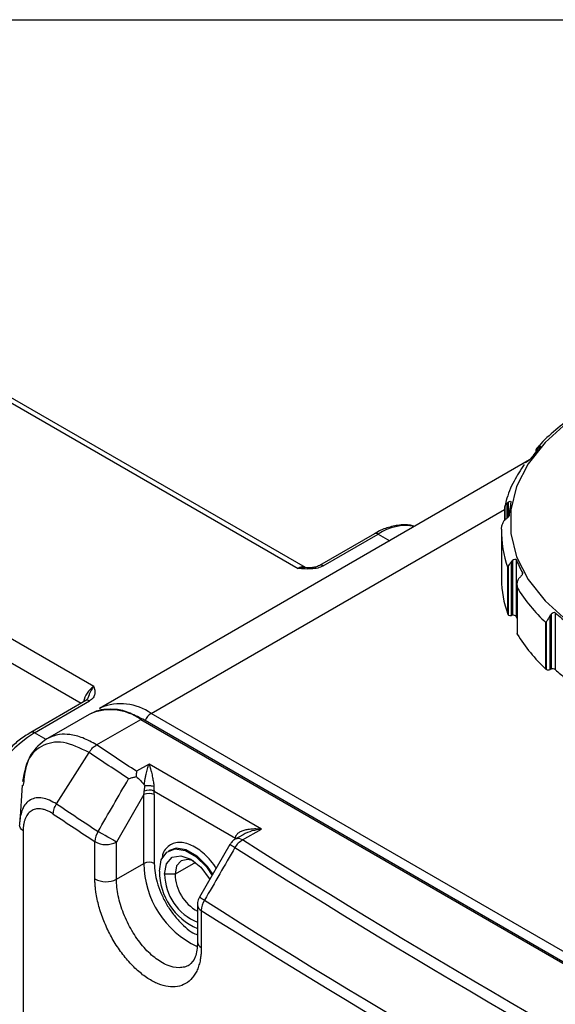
# Model space of a CAD drawing. Header units: millimetres. Extents: x 19 to 819, y 19 to 629.
# Tile 26 of 31: x 660 to 691, y 571 to 629. Entities that reach past the tile are written whole.
import ezdxf

# ---------------------------------------------------------------- set-up
doc = ezdxf.new("R2010")
doc.units = ezdxf.units.MM
doc.header["$LTSCALE"] = 3
doc.layers.add('TEXT', color=140, linetype='Continuous', lineweight=25)

msp = doc.modelspace()

# ---------------------------------------------------------------- linework, layer by layer
for p, q in [((657.843, 607.242), (675.998, 596.761)), ((676.427, 596.803), (658.272, 607.284)), ((689.879, 603.594), (689.879, 603.744)), ((689.928, 603.653), (689.928, 603.795)), ((689.992, 603.843), (689.992, 603.728)), ((689.829, 603.606), (689.829, 603.533)), ((689.465, 603.066), (664.452, 588.627)), ((664.119, 589.903), (645.964, 600.384)), ((688.047, 599.595), (688.047, 600.425)), ((688.153, 599.683), (688.153, 600.552)), ((688.223, 600.614), (688.223, 599.751)), ((667.452, 588.33), (687.996, 600.19)), ((687.996, 600.265), (687.996, 599.542)), ((645.358, 599.334), (663.387, 588.926)), ((680.451, 598.777), (677.247, 596.927)), ((677.461, 596.906), (680.665, 598.755)), ((680.665, 598.755), (681.331, 598.371)), ((687.826, 598.839), (687.826, 596.135)), ((688.24, 594.048), (688.24, 596.927)), ((688.406, 594.022), (688.406, 597.154)), ((688.474, 597.23), (688.474, 594.033)), ((688.686, 597.269), (688.686, 593.959)), ((688.194, 594.097), (688.194, 596.801)), ((689.045, 596.438), (689.045, 596.513)), ((688.735, 595.774), (688.735, 592.973)), ((688.744, 595.644), (688.744, 592.941)), ((688.474, 594.033), (688.406, 594.022)), ((690.657, 590.879), (690.657, 594.012)), ((690.715, 594.1), (690.715, 590.903)), ((690.957, 594.185), (690.957, 590.875)), ((690.413, 590.908), (690.413, 593.611)), ((690.437, 590.89), (690.437, 593.665)), ((690.715, 590.903), (690.657, 590.879)), ((663.851, 589.421), (663.751, 589.171)), ((663.653, 589.08), (660.45, 587.23)), ((660.664, 587.209), (663.868, 589.058)), ((663.752, 589.17), (663.653, 589.08)), ((663.846, 588.277), (661.284, 586.798)), ((664.452, 588.627), (664.523, 588.666)), ((719.576, 558.24), (667.452, 588.33)), ((664.286, 586.502), (666.846, 587.98)), ((666.846, 587.98), (718.97, 557.89)), ((719.099, 557.902), (666.975, 587.993)), ((661.347, 586.815), (660.664, 587.209)), ((661.955, 583.075), (663.845, 586.057)), ((667.331, 585.391), (666.599, 584.969)), ((673.877, 581.612), (667.331, 585.391)), ((660.045, 584.375), (659.998, 584.119)), ((659.951, 584.171), (659.811, 582.034)), ((667.625, 583.821), (672.362, 581.087)), ((667.028, 583.612), (665.435, 580.857)), ((667.028, 579.617), (667.028, 583.612)), ((667.634, 583.612), (667.634, 579.617)), ((660.011, 581.505), (660.011, 514.312)), ((672.774, 580.976), (673.877, 581.612)), ((664.185, 578.721), (664.185, 580.881)), ((665.435, 578.698), (665.435, 580.857)), ((672.805, 581.284), (672.346, 581.018)), ((672.409, 581.055), (672.362, 581.087)), ((672.362, 581.027), (672.362, 581.087)), ((668.53, 580.374), (668.47, 580.339)), ((672.032, 580.705), (670.264, 577.644)), ((665.435, 578.698), (667.028, 579.617)), ((670.033, 579.672), (668.846, 578.987)), ((668.846, 578.987), (668.24, 578.987)), ((670.149, 577.215), (670.149, 575.056)), ((670.372, 576.882), (670.372, 574.723))]:
    msp.add_line(p, q)
at = {"flags": 128}
for points in [[(693.202, 606.268), (691.647, 605.233), (690.363, 604.079), (689.376, 602.833), (688.708, 601.517), (688.37, 600.16), (688.37, 598.79), (688.708, 597.433), (689.376, 596.118), (690.363, 594.871), (691.647, 593.718), (693.202, 592.682)], [(688.686, 593.959), (688.725, 593.864), (688.735, 593.839)], [(688.744, 592.941), (688.736, 592.96), (688.735, 592.973)], [(665.435, 580.857), (665.337, 580.914), (665.218, 580.983), (665.083, 581.061), (664.938, 581.145), (664.789, 581.232), (664.641, 581.317), (664.5, 581.398), (664.374, 581.471)], [(667.937, 579.162), (668.047, 579.817), (668.363, 580.266), (668.846, 580.456), (669.44, 580.363), (670.071, 579.998), (670.665, 579.406), (671.005, 578.916)], [(671.043, 578.989), (670.725, 579.441), (670.132, 580.033), (669.5, 580.398), (668.907, 580.491), (668.527, 580.373)], [(668.24, 578.987), (668.355, 579.59), (668.684, 579.968), (669.176, 580.064), (669.755, 579.862), (670.335, 579.394), (670.827, 578.731), (670.86, 578.673)], [(669.916, 579.76), (669.595, 579.848), (669.201, 579.772), (668.939, 579.47), (668.846, 578.987)]]:
    msp.add_lwpolyline(points, dxfattribs=at)
for centre, radius, start, end in [((696.605, 598.049), 8.717, 138.5396, 144.5222), ((693.94, 599.435), 5.685, 168.0187, 175.9747), ((682.249, 596.435), 2.81, 79.476, 124.3204), ((680.539, 598.58), 0.216, 54.3824, 114.3071), ((693.732, 598.85), 5.905, 178.1516, 200.3049), ((677.336, 596.73), 0.216, 54.3971, 114.1391), ((694.982, 599.802), 6.787, 201.9117, 208.9811), ((676.246, 596.436), 0.409, 63.0743, 127.3499), ((693.748, 596.151), 5.921, 180.1495, 200.2903), ((696.572, 600.369), 9.144, 211.1173, 227.6534), ((688.286, 594.137), 0.101, 203.4209, 242.9297), ((688.361, 594.281), 0.263, 242.6428, 279.7711), ((688.526, 593.84), 0.199, 36.7123, 105.0502), ((698.929, 603.182), 12.021, 228.4561, 233.2848), ((696.572, 597.666), 9.144, 211.1173, 227.6534), ((690.504, 591.007), 0.135, 227.5609, 240.3849), ((690.559, 591.129), 0.268, 242.9112, 291.3061), ((690.811, 590.669), 0.253, 54.8341, 112.3799), ((698.857, 599.788), 11.911, 228.4451, 232.3228), ((664.834, 588.786), 1.327, 122.6346, 170.4437), ((663.742, 588.883), 0.216, 54.3824, 114.3071), ((665.683, 585.845), 3.05, 54.5543, 112.3586), ((665.089, 585.527), 3.018, 54.3824, 114.3071), ((667.933, 587.57), 0.9, 122.3085, 157.1932), ((666.921, 587.875), 0.129, 65.6929, 125.6176), ((664.923, 580.551), 7.904, 122.6055, 177.3945), ((660.54, 587.047), 0.204, 52.617, 117.2628), ((667.361, 583.142), 0.73, 68.7133, 115.0387), ((667.331, 583.027), 0.659, 62.6097, 117.3903), ((902.329, 943.004), 432.815, 236.26353, 236.64765), ((902.258, 942.591), 433.028, 236.26353, 236.64765), ((665.332, 580.84), 1.148, 146.6109, 177.9362), ((664.832, 582.012), 1.303, 240.234, 297.6025), ((673.372, 579.919), 1.214, 119.4838, 149.4808), ((672.523, 580.625), 0.431, 54.3838, 114.2909), ((623.846, 496.762), 96.79, 59.94187, 60.14257), ((928.736, 985.317), 479.16, 237.64772, 242.35765), ((667.331, 579.032), 0.659, 62.6097, 117.3903), ((672.423, 579.672), 5.396, 180.5837, 244.8329), ((671.553, 579.168), 3.616, 180.0856, 247.1515), ((664.832, 579.852), 1.303, 240.234, 297.6025), ((671.298, 579.03), 3.058, 180.7997, 247.9264), ((671.361, 579.043), 2.515, 181.2743, 241.1996), ((621.633, 492.931), 97.68, 59.9424, 60.14134), ((671.543, 576.841), 1.171, 147.2275, 177.9643), ((928.146, 984.299), 481.516, 237.65926, 242.34611), ((670.561, 577.25), 0.413, 184.7301, 242.8439), ((928.087, 983.906), 481.752, 237.65926, 242.34611), ((670.561, 575.09), 0.413, 184.8112, 242.8374)]:
    msp.add_arc(centre, radius, start, end)
for points, knots in [([(692.276, 605.758), (692.213, 605.719), (691.732, 605.43), (690.97, 604.805), (690.24, 604.174), (689.94, 603.802), (689.905, 603.759)], [0, 0, 0, 0, 0.066269, 0.502238, 0.942129, 1, 1, 1, 1]), ([(689.879, 603.744), (689.853, 603.706), (689.823, 603.662), (689.832, 603.613), (689.834, 603.605)], [0, 0, 0, 0, 0.84822, 1, 1, 1, 1]), ([(689.992, 603.843), (690.026, 603.865), (690.058, 603.876), (690.095, 603.868), (690.097, 603.848), (690.072, 603.82)], [0, 0, 0, 0, 0.5, 0.5, 1, 1, 1, 1]), ([(689.138, 602.796), (688.935, 602.478), (688.504, 601.801), (688.145, 600.964), (688.051, 600.449), (688.028, 600.324)], [0, 0, 0, 0, 0.402962, 0.855373, 1, 1, 1, 1]), ([(689.507, 603.108), (689.486, 603.079), (689.442, 603.046), (689.352, 602.989), (689.31, 602.964), (689.275, 602.942)], [0, 0, 0, 0, 0.5, 0.5, 1, 1, 1, 1]), ([(688.047, 600.425), (688.04, 600.413), (688.024, 600.387), (688.007, 600.344), (687.995, 600.293), (687.997, 600.256), (687.998, 600.236)], [0, 0, 0, 0, 0.179592, 0.406087, 0.679547, 1, 1, 1, 1]), ([(688.223, 600.614), (688.26, 600.643), (688.3, 600.661), (688.365, 600.664), (688.385, 600.646), (688.378, 600.615)], [0, 0, 0, 0, 0.5, 0.5, 1, 1, 1, 1]), ([(688.269, 599.834), (688.266, 599.803), (688.237, 599.763), (688.162, 599.688), (688.12, 599.655), (688.082, 599.626)], [0, 0, 0, 0, 0.5, 0.5, 1, 1, 1, 1]), ([(682.762, 599.197), (682.742, 599.206), (682.511, 599.312), (681.991, 599.306), (681.271, 599.165), (680.749, 598.969), (680.486, 598.789), (680.452, 598.766)], [0, 0, 0, 0, 0.030214, 0.350737, 0.662462, 0.955743, 1, 1, 1, 1]), ([(687.83, 599.04), (687.831, 599.071), (687.833, 599.129), (687.845, 599.208), (687.86, 599.272), (687.882, 599.346), (687.915, 599.426), (687.963, 599.508), (688, 599.549), (688.016, 599.568)], [0, 0, 0, 0, 0.158057, 0.29371, 0.406962, 0.497824, 0.690886, 0.858047, 1, 1, 1, 1]), ([(677.461, 596.906), (677.37, 596.853), (677.26, 596.811), (677.022, 596.752), (676.895, 596.734), (676.51, 596.711), (676.253, 596.736), (675.998, 596.761)], [0, 0, 0, 0, 0.25, 0.25, 0.5, 0.5, 1, 1, 1, 1]), ([(677.247, 596.927), (677.172, 596.893), (677.031, 596.829), (676.736, 596.79), (676.533, 596.8), (676.41, 596.806)], [0, 0, 0, 0, 0.307974, 0.580681, 1, 1, 1, 1]), ([(688.24, 596.927), (688.231, 596.909), (688.209, 596.865), (688.199, 596.825), (688.194, 596.801)], [0, 0, 0, 0, 0.412599, 1, 1, 1, 1]), ([(688.406, 597.154), (688.37, 597.11), (688.338, 597.07), (688.282, 596.995), (688.259, 596.961), (688.24, 596.927)], [0, 0, 0, 0, 0.5, 0.5, 1, 1, 1, 1]), ([(688.474, 597.23), (688.51, 597.267), (688.553, 597.294), (688.637, 597.311), (688.674, 597.299), (688.686, 597.269)], [0, 0, 0, 0, 0.5, 0.5, 1, 1, 1, 1]), ([(676.408, 596.799), (676.375, 596.803), (676.242, 596.818), (676.102, 596.785), (675.998, 596.761)], [0, 0, 0, 0, 0.2553293, 1, 1, 1, 1]), ([(689.045, 596.513), (689.061, 596.484), (689.051, 596.439), (688.999, 596.352), (688.962, 596.311), (688.926, 596.274)], [0, 0, 0, 0, 0.5, 0.5, 1, 1, 1, 1]), ([(688.744, 595.644), (688.741, 595.675), (688.735, 595.732), (688.735, 595.812), (688.74, 595.878), (688.751, 595.956), (688.774, 596.042), (688.812, 596.133), (688.846, 596.181), (688.862, 596.203)], [0, 0, 0, 0, 0.158057, 0.29371, 0.406962, 0.497824, 0.690886, 0.858047, 1, 1, 1, 1]), ([(690.657, 594.012), (690.614, 593.94), (690.57, 593.878), (690.494, 593.764), (690.462, 593.713), (690.437, 593.665)], [0, 0, 0, 0, 0.5, 0.5, 1, 1, 1, 1]), ([(690.715, 594.1), (690.745, 594.143), (690.786, 594.179), (690.878, 594.214), (690.928, 594.211), (690.957, 594.185)], [0, 0, 0, 0, 0.5, 0.5, 1, 1, 1, 1]), ([(664.119, 589.903), (664.05, 589.82), (663.984, 589.713), (663.878, 589.497), (663.839, 589.391), (663.803, 589.298)], [0, 0, 0, 0, 0.5, 0.5, 1, 1, 1, 1]), ([(664.119, 589.903), (664.162, 589.756), (664.205, 589.607), (664.165, 589.385), (664.135, 589.312), (664.032, 589.175), (663.959, 589.111), (663.868, 589.058)], [0, 0, 0, 0, 0.5, 0.5, 0.75, 0.75, 1, 1, 1, 1]), ([(665.286, 588.566), (665.026, 588.572), (664.5, 588.585), (664.065, 588.38), (663.846, 588.277)], [0, 0, 0, 0, 0.495849, 1, 1, 1, 1]), ([(666.975, 587.993), (666.692, 588.133), (666.125, 588.414), (665.55, 588.579), (665.29, 588.566), (665.286, 588.566)], [0, 0, 0, 0, 0.495132, 0.992583, 1, 1, 1, 1]), ([(660.451, 587.22), (660.224, 587.079), (659.797, 586.815), (659.242, 586.307), (658.762, 585.785), (658.328, 585.226), (658.067, 584.8), (657.936, 584.585)], [0, 0, 0, 0, 0.2395053, 0.4510253, 0.6169989, 0.8062942, 1, 1, 1, 1]), ([(664.286, 586.502), (664.016, 586.651), (663.479, 586.946), (662.757, 587.119), (662.033, 587.136), (661.628, 586.961), (661.388, 586.858)], [0, 0, 0, 0, 0.251381, 0.500252, 0.704119, 1, 1, 1, 1]), ([(661.392, 586.86), (661.037, 586.58), (660.302, 586), (660.082, 584.923), (659.969, 584.367)], [0, 0, 0, 0, 0.482947, 1, 1, 1, 1]), ([(663.845, 586.057), (663.333, 586.308), (662.31, 586.81), (661.024, 586.52), (660.2, 585.685), (660.089, 584.745), (660.045, 584.375)], [0, 0, 0, 0, 0.274269, 0.548676, 0.822233, 1, 1, 1, 1]), ([(663.845, 586.057), (663.859, 586.08), (663.889, 586.129), (663.944, 586.204), (664.011, 586.285), (664.092, 586.365), (664.185, 586.442), (664.252, 586.482), (664.286, 586.502)], [0, 0, 0, 0, 0.118236, 0.256764, 0.415514, 0.593683, 0.789488, 1, 1, 1, 1]), ([(666.599, 584.969), (666.598, 584.946), (666.596, 584.902), (666.593, 584.834), (666.59, 584.771), (666.587, 584.714), (666.585, 584.677), (666.585, 584.66)], [0, 0, 0, 0, 0.254902, 0.482349, 0.682343, 0.85489, 1, 1, 1, 1]), ([(667.054, 584.172), (667.057, 584.198), (667.064, 584.252), (667.076, 584.334), (667.09, 584.421), (667.106, 584.512), (667.124, 584.606), (667.144, 584.703), (667.17, 584.821), (667.204, 584.963), (667.243, 585.109), (667.286, 585.256), (667.315, 585.341), (667.331, 585.391)], [0, 0, 0, 0, 0.0508431, 0.1056056, 0.1645168, 0.2277605, 0.2954855, 0.3678129, 0.444842, 0.5722196, 0.7203877, 0.8361591, 1, 1, 1, 1]), ([(667.331, 585.391), (667.34, 585.363), (667.358, 585.311), (667.382, 585.233), (667.403, 585.164), (667.431, 585.065), (667.465, 584.935), (667.504, 584.769), (667.536, 584.617), (667.562, 584.476), (667.584, 584.343), (667.603, 584.218), (667.612, 584.138), (667.617, 584.1)], [0, 0, 0, 0, 0.089099, 0.165986, 0.230663, 0.283131, 0.433216, 0.561606, 0.667539, 0.763846, 0.850946, 0.929406, 1, 1, 1, 1]), ([(666.144, 584.533), (666.179, 584.546), (666.246, 584.57), (666.345, 584.601), (666.435, 584.625), (666.513, 584.645), (666.562, 584.655), (666.585, 584.66)], [0, 0, 0, 0, 0.256226, 0.484328, 0.684314, 0.856198, 1, 1, 1, 1]), ([(667.052, 583.803), (667.054, 583.829), (667.06, 583.881), (667.072, 583.964), (667.087, 584.05), (667.101, 584.109), (667.108, 584.139)], [0, 0, 0, 0, 0.2373105, 0.4826331, 0.7366303, 1, 1, 1, 1]), ([(667.108, 584.139), (667.101, 584.138), (667.095, 584.139), (667.089, 584.141), (667.082, 584.144), (667.076, 584.148), (667.07, 584.153), (667.064, 584.158), (667.058, 584.165), (667.054, 584.172)], [0, 0, 0, 0, 0.0000258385, 0.0000258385, 0.0000258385, 0.00005784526, 0.00005784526, 0.00005784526, 0.0000909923, 0.0000909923, 0.0000909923, 0.0000909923]), ([(667.108, 584.139), (667.123, 584.14), (667.155, 584.141), (667.207, 584.142), (667.261, 584.142), (667.316, 584.14), (667.383, 584.136), (667.491, 584.127), (667.567, 584.111), (667.617, 584.1)], [0, 0, 0, 0, 0.099948, 0.200985, 0.302107, 0.402305, 0.500611, 0.669632, 1, 1, 1, 1]), ([(667.617, 584.1), (667.615, 584.076), (667.613, 584.028), (667.614, 583.956), (667.618, 583.887), (667.623, 583.843), (667.625, 583.821)], [0, 0, 0, 0, 0.2500133, 0.5001341, 0.7497755, 1, 1, 1, 1]), ([(667.634, 583.612), (667.634, 583.646), (667.633, 583.715), (667.628, 583.786), (667.625, 583.821)], [0, 0, 0, 0, 0.500597, 1, 1, 1, 1]), ([(661.955, 583.075), (661.673, 583.22), (661.111, 583.51), (660.401, 583.372), (660.003, 582.933), (659.899, 582.527), (659.868, 582.407)], [0, 0, 0, 0, 0.293397, 0.58551, 0.877037, 1, 1, 1, 1]), ([(661.765, 582.485), (661.733, 582.507), (661.668, 582.55), (661.571, 582.605), (661.474, 582.653), (661.379, 582.694), (661.284, 582.728), (661.19, 582.755), (661.021, 582.789), (660.788, 582.796), (660.521, 582.707), (660.301, 582.527), (660.165, 582.304), (660.086, 582.089), (660.043, 581.91), (660.016, 581.717), (660.013, 581.575), (660.011, 581.505)], [0, 0, 0, 0, 0.035705, 0.071233, 0.106696, 0.142211, 0.17789, 0.213847, 0.250192, 0.375838, 0.499892, 0.624128, 0.749323, 0.811853, 0.874258, 0.937425, 1, 1, 1, 1]), ([(661.765, 582.485), (661.765, 582.574), (661.782, 582.675), (661.848, 582.88), (661.897, 582.982), (661.955, 583.075)], [0, 0, 0, 0, 0.5, 0.5, 1, 1, 1, 1]), ([(659.868, 582.407), (659.861, 582.385), (659.811, 582.225), (659.808, 582.02), (659.806, 581.844)], [0, 0, 0, 0, 0.137383, 1, 1, 1, 1]), ([(672.362, 581.087), (672.362, 581.105), (672.364, 581.14), (672.377, 581.191), (672.399, 581.24), (672.429, 581.288), (672.491, 581.362), (672.611, 581.452), (672.804, 581.537), (673.045, 581.599), (673.296, 581.63), (673.579, 581.638), (673.767, 581.622), (673.877, 581.612)], [0, 0, 0, 0, 0.033312, 0.067205, 0.102075, 0.138288, 0.176171, 0.284014, 0.4117, 0.543581, 0.702264, 0.824947, 1, 1, 1, 1]), ([(673.877, 581.612), (673.688, 581.583), (673.316, 581.527), (672.974, 581.364), (672.805, 581.284)], [0, 0, 0, 0, 0.506435, 1, 1, 1, 1]), ([(671.239, 579.332), (671.192, 579.405), (671.043, 579.641), (670.634, 580.103), (669.999, 580.619), (669.358, 580.845), (668.892, 580.835), (668.573, 580.72), (668.319, 580.498), (668.132, 580.24), (668.101, 580.001), (668.089, 579.907)], [0, 0, 0, 0, 0.0462607, 0.1486293, 0.3367008, 0.5247723, 0.6270594, 0.7294279, 0.831715, 0.9340836, 1, 1, 1, 1]), ([(672.347, 581.017), (672.344, 581.016), (672.274, 580.99), (672.16, 580.883), (672.075, 580.765), (672.032, 580.704)], [0, 0, 0, 0, 0.019889, 0.498317, 1, 1, 1, 1]), ([(667.634, 579.617), (667.666, 579.255), (667.714, 578.699), (668.009, 577.893), (668.314, 577.281), (668.693, 576.705), (669.242, 576.072), (669.759, 575.596), (670.099, 575.485), (670.149, 575.469)], [0, 0, 0, 0, 0.2298941, 0.3536502, 0.4800325, 0.6064149, 0.7301709, 0.9600651, 1, 1, 1, 1]), ([(670.372, 574.723), (670.372, 574.673), (670.371, 574.575), (670.363, 574.432), (670.351, 574.291), (670.334, 574.155), (670.302, 573.956), (670.242, 573.705), (670.138, 573.421), (670.007, 573.168), (669.797, 572.877), (669.471, 572.604), (668.996, 572.435), (668.456, 572.43), (667.871, 572.591), (667.264, 572.909), (666.659, 573.374), (666.077, 573.967), (665.542, 574.666), (665.073, 575.445), (664.752, 576.135), (664.544, 576.696), (664.415, 577.117), (664.313, 577.533), (664.248, 577.897), (664.209, 578.208), (664.189, 578.469), (664.186, 578.637), (664.185, 578.721)], [0, 0, 0, 0, 0.012516, 0.025005, 0.037487, 0.049981, 0.062507, 0.093822, 0.12517, 0.156322, 0.187508, 0.250131, 0.312443, 0.374964, 0.437477, 0.499796, 0.562417, 0.624675, 0.687271, 0.749652, 0.81209, 0.843404, 0.874736, 0.905897, 0.93708, 0.958063, 0.979006, 1, 1, 1, 1]), ([(669.664, 573.705), (669.578, 573.655), (669.485, 573.617), (669.288, 573.566), (669.183, 573.553), (668.859, 573.553), (668.628, 573.602), (668.146, 573.802), (667.903, 573.948), (667.417, 574.331), (667.181, 574.561), (666.845, 574.959), (666.735, 575.102), (666.528, 575.396), (666.429, 575.548), (666.243, 575.865), (666.154, 576.03), (665.992, 576.364), (665.917, 576.533), (665.717, 577.043), (665.611, 577.394), (665.507, 577.897), (665.48, 578.062), (665.445, 578.386), (665.435, 578.545), (665.435, 578.698)], [0, 0, 0, 0, 0.0625, 0.0625, 0.125, 0.125, 0.25, 0.25, 0.375, 0.375, 0.5, 0.5, 0.5625, 0.5625, 0.625, 0.625, 0.6875, 0.6875, 0.75, 0.75, 0.875, 0.875, 0.9375, 0.9375, 1, 1, 1, 1]), ([(670.264, 577.644), (670.217, 577.542), (670.154, 577.405), (670.152, 577.256), (670.151, 577.217)], [0, 0, 0, 0, 0.739189, 1, 1, 1, 1]), ([(670.149, 575.055), (670.128, 574.729), (670.086, 574.088), (669.804, 573.832), (669.665, 573.706)], [0, 0, 0, 0, 0.509305, 1, 1, 1, 1])]:
    msp.add_open_spline(points, degree=3, knots=knots)
for points in [[(689.928, 603.795), (689.909, 603.778), (689.893, 603.761), (689.879, 603.744)], [(689.928, 603.795), (689.948, 603.813), (689.969, 603.829), (689.992, 603.843)], [(689.275, 602.942), (689.254, 602.929), (689.234, 602.914), (689.215, 602.897)], [(688.153, 600.552), (688.107, 600.506), (688.072, 600.465), (688.047, 600.425)], [(688.153, 600.552), (688.175, 600.574), (688.198, 600.595), (688.223, 600.614)], [(688.082, 599.626), (688.059, 599.608), (688.037, 599.588), (688.016, 599.568)], [(688.406, 597.154), (688.427, 597.181), (688.45, 597.206), (688.474, 597.23)], [(688.926, 596.274), (688.903, 596.251), (688.882, 596.227), (688.862, 596.203)], [(690.657, 594.012), (690.675, 594.042), (690.694, 594.071), (690.715, 594.1)], [(690.437, 593.665), (690.428, 593.646), (690.42, 593.629), (690.413, 593.611)], [(666.144, 584.533), (665.374, 585.04), (664.608, 585.548), (663.845, 586.057)], [(666.599, 584.969), (665.825, 585.478), (665.054, 585.99), (664.286, 586.502)], [(664.374, 581.471), (664.963, 582.492), (665.553, 583.513), (666.144, 584.533)], [(666.585, 584.66), (666.763, 584.517), (666.932, 584.338), (667.054, 584.172)], [(667.028, 583.612), (667.038, 583.674), (667.046, 583.738), (667.052, 583.803)], [(660.011, 581.505), (659.873, 581.598), (659.798, 581.722), (659.806, 581.844)], [(706.837, 561.312), (694.938, 567.558), (683.594, 574.107), (672.774, 580.976)], [(672.326, 580.535), (671.736, 579.515), (671.147, 578.495), (670.558, 577.475)]]:
    msp.add_open_spline(points, degree=3)
at = {"layer": 'TEXT'}
msp.add_line((19.05, 628.65), (819.15, 628.65), dxfattribs=at)

doc.saveas('drawing.dxf')
